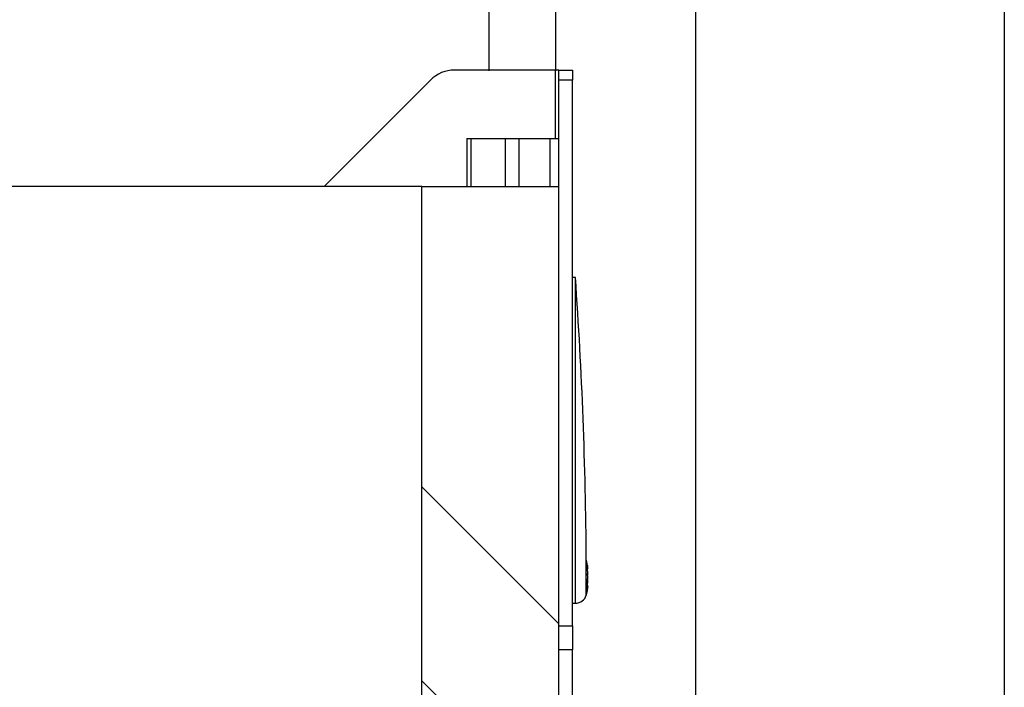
# Model space of a CAD drawing. Header units: inches. Extents: x 0 to 77643, y -44170 to 0.
# Tile 253 of 256: x 75420 to 75434, y -39623 to -39613. Entities that reach past the tile are written whole.
import ezdxf

# ---------------------------------------------------------------- set-up
doc = ezdxf.new("R2010")
doc.units = ezdxf.units.IN
doc.header["$MEASUREMENT"] = 0
doc.layers.get('0').update_dxf_attribs({"lineweight": 0})
doc.layers.get('Defpoints').update_dxf_attribs({"lineweight": 0})
doc.layers.add('FAKRO LOFT LADDERS', color=7, linetype='Continuous')
doc.styles.add('1-50', font='arial.ttf', dxfattribs={"width": 0.75, "height": 12.5})
doc.dimstyles.new('1-50', dxfattribs={"dimtxt": 12.5, "dimasz": 5, "dimexe": 5, "dimexo": 5, "dimgap": 0.09, "dimtad": 0, "dimdsep": 46, "dimtxsty": '1-50', "dimblk": 'OBLIQUE', "dimcen": 0.09, "dimadec": 0, "dimazin": 0, "dimtfac": 1, "dimtdec": 4, "dimtix": 1, "dimtofl": 0, "dimtmove": 2, "dimatfit": 3, "dimldrblk": 'OBLIQUE', "dimfxl": 5, "dimfxlon": 1, "dimtvp": 0.8, "dimtolj": 1, "dimtzin": 0, "dimarcsym": 0})

# ---------------------------------------------------------------- blocks, each defined once
blk = doc.blocks.new('_OBLIQUE')
at = {"color": 0, "linetype": 'ByBlock', "lineweight": -2}
for p, q in [((-0.5, -0.5), (0.5, 0.5)), ((0, 0), (0, 0))]:
    blk.add_line(p, q, dxfattribs=at)
blk = doc.blocks.new('*D1806')
at = {"color": 0, "linetype": 'Continuous', "lineweight": -2, "ltscale": 12}
for p, q in [((75357.404, -39578.907), (75357.404, -39568.907)), ((75429.404, -39578.907), (75429.404, -39568.907)), ((75357.404, -39573.907), (75429.404, -39573.907))]:
    blk.add_line(p, q, dxfattribs=at)
at = {"layer": 'Defpoints', "color": 0}
for p in [(75429.404, -39573.907), (75357.404, -39620.976), (75429.404, -39620.976)]:
    blk.add_point(p, dxfattribs=at)
at = {"color": 0, "lineweight": -2, "xscale": 5, "yscale": 5, "zscale": 5, "rotation": 180}
blk.add_blockref('_OBLIQUE', (75357.404, -39573.907), dxfattribs=at)
at = {"color": 0, "lineweight": -2, "xscale": 5, "yscale": 5, "zscale": 5}
blk.add_blockref('_OBLIQUE', (75429.404, -39573.907), dxfattribs=at)
at = {"color": 0, "linetype": 'Continuous', "ltscale": 12, "insert": (75393.404, -39563.697), "char_height": 12.5, "attachment_point": 5, "style": '1-50'}
blk.add_mtext('\\A1;60', dxfattribs=at)
blk = doc.blocks.new('A$C35AF2BF4')
at = {"color": 7, "linetype": 'Continuous'}
for p, q in [((36.2717, 12), (36.2717, 9.1437)), ((36.7592, 12), (36.7592, 9.1437))]:
    blk.add_line(p, q, dxfattribs=at)

msp = doc.modelspace()

# ---------------------------------------------------------------- hatches: boundary and pattern name
at = {"layer": 'FAKRO LOFT LADDERS', "linetype": 'Continuous'}
h = msp.add_hatch(dxfattribs=at)
h.set_pattern_fill('LINE', scale=0.629921, angle=135, style=0, pattern_type=2)
h.set_pattern_definition([(135, (75279.1554, -39962.81), (-1.414214, -1.414214), [])])
h.paths.add_polyline_path([(75425.40407, -39619.36041), (75425.40407, -39633.36041), (75425.90407, -39633.36041), (75425.90407, -39632.76041), (75426.30407, -39632.76041), (75426.30407, -39633.36041), (75427.40407, -39633.36041), (75427.40407, -39619.36041)])

# ---------------------------------------------------------------- linework, layer by layer
at = {"linetype": 'Continuous'}
msp.add_line((75429.40407, -39602.96041), (75429.40407, -39636.96041), dxfattribs=at)
at = {"color": 3, "linetype": 'Continuous', "lineweight": 30, "ltscale": 12}
msp.add_lwpolyline([(75433.90407, -39627.46041), (75429.40407, -39627.46041), (75429.40407, -39607.96041), (75433.90407, -39607.96041)], close=True, dxfattribs=at)
at = {"layer": 'FAKRO LOFT LADDERS', "color": 7, "linetype": 'Continuous'}
for p, q in [((75427.35407, -39613.66041), (75425.88344, -39613.66041)), ((75427.35407, -39614.66041), (75427.35407, -39613.66041)), ((75427.40407, -39613.66041), (75427.35407, -39613.66041)), ((75427.40407, -39613.80685), (75427.40407, -39613.66041)), ((75427.40407, -39613.66041), (75427.60407, -39613.66041)), ((75427.60407, -39613.66041), (75427.60407, -39613.80685)), ((75425.52988, -39613.80685), (75423.97633, -39615.36041)), ((75427.40407, -39615.36041), (75427.40407, -39613.80685)), ((75427.60407, -39613.80685), (75427.40407, -39613.80685)), ((75427.60407, -39621.76396), (75427.60407, -39613.80685)), ((75426.06239, -39614.66041), (75426.12097, -39614.66041)), ((75426.06239, -39614.66041), (75426.06239, -39615.36041)), ((75426.12097, -39614.66041), (75426.62453, -39614.66041)), ((75426.12097, -39614.66041), (75426.12097, -39615.36041)), ((75426.62453, -39615.36041), (75426.62453, -39614.66041)), ((75426.62453, -39614.66041), (75426.81771, -39614.66041)), ((75426.81771, -39614.66041), (75427.27819, -39614.66041)), ((75426.81771, -39614.66041), (75426.81771, -39615.36041)), ((75427.27819, -39615.36041), (75427.27819, -39614.66041)), ((75427.27819, -39614.66041), (75427.40407, -39614.66041)), ((75425.40407, -39615.36041), (75361.40407, -39615.36041)), ((75425.40407, -39615.36041), (75427.40407, -39615.36041)), ((75425.40407, -39633.36041), (75425.40407, -39615.36041)), ((75427.40407, -39633.36041), (75427.40407, -39615.36041)), ((75427.64567, -39616.68541), (75427.60407, -39616.68541)), ((75427.64567, -39621.43541), (75427.64567, -39616.68541)), ((75427.80387, -39621.00751), (75427.80387, -39620.80263)), ((75427.81567, -39620.91474), (75427.82658, -39620.91474)), ((75427.80387, -39621.31269), (75427.80387, -39621.00751)), ((75427.82813, -39620.93272), (75427.81516, -39620.93272)), ((75427.81632, -39620.93738), (75427.82813, -39620.93738)), ((75427.82813, -39621.02302), (75427.81743, -39621.02302)), ((75427.81684, -39621.12403), (75427.82658, -39621.12403)), ((75427.81798, -39621.19156), (75427.82658, -39621.19156)), ((75427.82813, -39621.18343), (75427.81821, -39621.18343)), ((75427.81876, -39621.0978), (75427.82813, -39621.0978)), ((75427.82813, -39621.07559), (75427.82476, -39621.07559)), ((75427.82773, -39621.18809), (75427.82813, -39621.18809)), ((75427.80387, -39621.31269), (75427.80387, -39621.31818)), ((75427.60407, -39621.43541), (75427.64567, -39621.43541)), ((75427.40407, -39621.76396), (75427.60407, -39621.76396)), ((75427.60407, -39621.76396), (75427.60407, -39622.11751)), ((75427.60407, -39622.11751), (75427.40407, -39622.11751)), ((75427.60407, -39623.16041), (75427.60407, -39622.11751))]:
    msp.add_line(p, q, dxfattribs=at)
for centre, radius, start, end in [((75425.88344, -39614.16041), 0.5, 90, 135), ((75362.49654, -39621.25042), 65.30886, 0.3928456, 4.0081752), ((75427.22986, -39620.97729), 0.6, 5.308196, 16.923655), ((75427.36691, -39620.96351), 0.46225, 6.056668, 14.696335), ((75427.52856, -39620.88726), 0.28841, 351.82307, 8.17693), ((75427.45117, -39620.95627), 0.3777, 3.574493, 6.312983), ((75427.78944, -39621.0568), 0.05137, 41.130581, 73.682335), ((75427.74974, -39621.06898), 0.08191, 16.858465, 48.633391), ((75427.36769, -39621.04541), 0.46146, 6.049251, 14.703752), ((75427.129, -39620.95102), 0.68936, 0.417372, 1.133574), ((75427.61898, -39621.08889), 0.21037, 17.162604, 18.248749), ((75427.50333, -39621.02911), 0.32486, 1.07487, 5.71151), ((75427.66486, -39621.04343), 0.16329, 352.059857, 359.369875), ((75427.66486, -39621.07738), 0.16329, 0.630125, 5.968967), ((75427.23525, -39620.98174), 0.59454, 4.279265, 4.729737), ((75427.23423, -39621.13888), 0.59557, 343.031662, 355.709712), ((75427.27504, -39621.14507), 0.55476, 342.413339, 355.552588), ((75427.22986, -39621.14352), 0.6, 343.076345, 354.691792), ((75427.61898, -39621.03192), 0.21037, 339.088679, 350.680864), ((75427.129, -39621.16979), 0.68936, 354.774218, 5.225782), ((75427.61888, -39621.15747), 0.21048, 339.09159, 350.677953), ((75427.36945, -39621.0757), 0.45967, 347.554142, 353.964073), ((75427.74988, -39621.05192), 0.08176, 329.004427, 343.172553), ((75427.50333, -39621.0917), 0.32486, 354.28849, 358.92513), ((75427.88483, -39621.1985), 0.05867, 165.122154, 173.212211), ((75427.45117, -39621.16454), 0.3777, 354.762313, 356.425507), ((75427.64567, -39621.27004), 0.16537, 270, 343.076345)]:
    msp.add_arc(centre, radius, start, end, dxfattribs=at)

# ---------------------------------------------------------------- block references
at = {"layer": 'FAKRO LOFT LADDERS', "xscale": 2, "yscale": 2, "zscale": 2}
msp.add_blockref('A$C35AF2BF4', (75353.83633, -39631.96041), dxfattribs=at)

# ---------------------------------------------------------------- dimensions: what is measured, and where the dimension line sits
at = {"linetype": 'Continuous', "ltscale": 12}
dim = msp.add_linear_dim(base=(75429.40407, -39573.90683), p1=(75357.40407, -39620.97564), p2=(75429.40407, -39620.97564), text='60', dimstyle='1-50', dxfattribs=at)
dim.commit()
dim.dimension.update_dxf_attribs({"geometry": '*D1806', "text_midpoint": (75393.40407, -39563.69683)})

doc.saveas('drawing.dxf')
